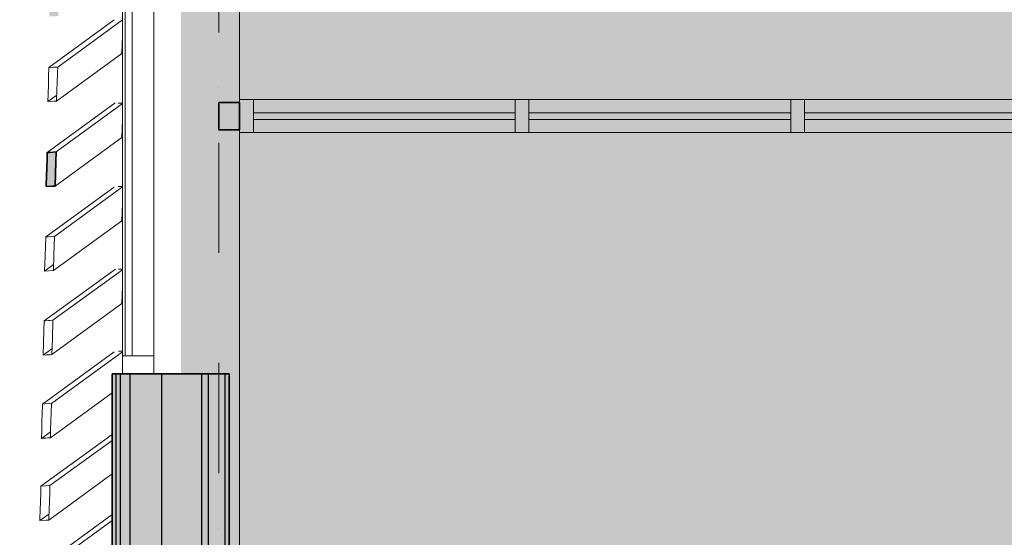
# Model space of a CAD drawing. Header units: millimetres. Extents: x -2530 to 151695, y -8763 to 71774.
# Tile 33 of 217: x 31568 to 35141, y 22135 to 24015. Entities that reach past the tile are written whole.
import ezdxf

# ---------------------------------------------------------------- set-up
doc = ezdxf.new("R2010")
doc.units = ezdxf.units.MM
doc.linetypes.add('RR_Level', pattern=[800, 400, -200, 0, -200])
for name, color, linetype, lineweight in [('A-AREA-____-PATT', 32, 'Continuous', 9), ('A-GLAZ-CURT-MCUT', 52, 'Continuous', 13), ('A-GLAZ-CURT-OTLN', 52, 'Continuous', 13), ('A-GLAZ-CWMG-MCUT', 51, 'Continuous', 13), ('A-GLAZ-CWMG-OTLN', 51, 'Continuous', 13), ('A-WALL-____-MCUT', 113, 'Continuous', 35), ('A-WALL-____-OTLN', 113, 'Continuous', 18), ('A-WALL-____-PATT', 111, 'Continuous', 35), ('S-GRID-____-OTLN', 1, 'Continuous', 9)]:
    doc.layers.add(name, color=color, linetype=linetype, lineweight=lineweight)

# ---------------------------------------------------------------- blocks, each defined once
blk = doc.blocks.new('System Panel - HR__-556139-plot_V1 Copy 1')
at = {"layer": 'A-GLAZ-CURT-MCUT', "color": 250, "lineweight": 9}
for p, q in [((685, -22.5), (-685, -22.5)), ((-685, -22.5), (-685, -47.5)), ((685, -47.5), (685, -22.5)), ((-685, -47.5), (685, -47.5))]:
    blk.add_line(p, q, dxfattribs=at)
blk = doc.blocks.new('Rectangular Mullion - 65 x 114mm-464261-plot_V1 Copy 1')
at = {"layer": 'A-GLAZ-CWMG-OTLN', "color": 250, "lineweight": 9}
for p, q in [((31941.5, 25794.1), (31941.5, 27164.1)), ((32055.5, 25794.1), (32055.5, 27164.1))]:
    blk.add_line(p, q, dxfattribs=at)
blk = doc.blocks.new('Rectangular Mullion - 65 x 114mm-464267-plot_V1 Copy 1')
at = {"layer": 'A-GLAZ-CWMG-MCUT', "color": 250, "lineweight": 9}
for p, q in [((-65, 57), (0, 57)), ((-65, -57), (-65, 57)), ((0, 57), (0, -57)), ((0, -57), (-65, -57))]:
    blk.add_line(p, q, dxfattribs=at)
blk = doc.blocks.new('027_Gilde - ATC_FacadeModel_rvt-1-plot_V1 Copy 1')
at = {"layer": 'A-WALL-____-MCUT', "lineweight": 5}
h = blk.add_hatch(color=67, dxfattribs=at)
h.paths.add_polyline_path([(34756.3, 16920.8), (34812.6, 16920.8), (34812.6, 16946), (34692.6, 16945.3), (34692.6, 16920.8), (34756.3, 16920.8)])
h.paths.add_polyline_path([(34386.8, 16920.8), (34450, 16920.8), (34450, 16946), (34330, 16945.3), (34330, 16920.8), (34343.1, 16920.8)])
h.paths.add_polyline_path([(34048.7, 16920.8), (34104.9, 16920.8), (34104.9, 16946), (33984.9, 16945.3), (33984.9, 16920.8), (34048.7, 16920.8)])
h.paths.add_polyline_path([(33399, 16920.8), (33477.9, 16920.8), (33477.9, 16946), (33443.8, 16945.4), (33443.8, 16936.5), (33378.8, 16936.8), (33377.2, 16946), (33317.9, 16945.4), (33317.9, 16920.8)])
h.paths.add_polyline_path([(33112.7, 16920.8), (33175.3, 16920.8), (33175.3, 16946), (33015.3, 16945.4), (33015.3, 16920.8), (33100.3, 16920.8)])
h.paths.add_polyline_path([(32537.1, 16920.9), (32635.8, 16920.9), (32635.8, 16946), (32506.3, 16945.5), (32506.3, 16936.5), (32441.3, 16936.8), (32441.3, 16944), (32435.8, 16944), (32435.8, 16920.9), (32493, 16920.9)])
h.paths.add_polyline_path([(32366.5, 16920.9), (32381.9, 16921.8), (32381.9, 16944), (32181.9, 16942.9), (32181.9, 16920.9), (32288.1, 16920.9)])
h.paths.add_polyline_path([(31961.8, 16920.9), (32149.3, 16921.8), (32149.3, 16944), (32132.5, 16944), (32132.5, 16936.5), (32067.5, 16937.1), (32067.5, 16950.9), (31949.3, 16949.9), (31949.3, 16935.9), (31949.3, 16934.9), (31949.3, 16920.9), (31969.1, 16921.4)])
h.paths.add_polyline_path([(31875.8, 16925.3), (31905.8, 16925.4), (31904, 17125.6), (31875.8, 17125.6), (31875.8, 16925.3)])
h.paths.add_polyline_path([(31804.1, 17101), (31834.5, 17101.7), (31834.5, 17282), (31834.5, 17282), (31834.5, 17304.1), (31804.1, 17303.3), (31804.1, 17101)])
h.paths.add_polyline_path([(31732, 17275.2), (31763.1, 17277.2), (31763.1, 17483.5), (31732, 17481.4), (31732, 17275.2)])
h.paths.add_polyline_path([(31821.4, 17281.1), (31821.4, 17281.1), (31827.5, 17281.5)])
h.paths.add_polyline_path([(31662.1, 17465.4), (31694.2, 17469.1), (31694.2, 17678.9), (31662.1, 17675.3), (31662.1, 17468.1)])
h.paths.add_polyline_path([(31605.4, 17684.6), (31638.5, 17689.3), (31638.5, 17900.7), (31605.4, 17895.9), (31605.4, 17688)])
h.paths.add_polyline_path([(31568.4, 18172.9), (31602.2, 18180), (31602.2, 18389.2), (31568.4, 18383.9), (31568.4, 18174.8)])
h.paths.add_polyline_path([(31573.1, 18421.7), (31606.8, 18426.9), (31606.8, 18637.7), (31573.1, 18632.6), (31573.1, 18423.6)])
h.paths.add_polyline_path([(31574.3, 18666.2), (31608, 18670.7), (31612.6, 18881.6), (31581.2, 18877.7), (31574.4, 18670.3)])
h.paths.add_polyline_path([(31598.7, 19939.3), (31631.9, 19942.7), (31636.6, 20110.8), (31604.1, 20107.5), (31598.7, 19939.3)])
h.paths.add_polyline_path([(31603.7, 20202.5), (31636.8, 20205.8), (31641.4, 20373.7), (31609.1, 20370.5), (31604.1, 20216.9)])
h.paths.add_polyline_path([(31619.1, 21019.9), (31651.9, 21022.8), (31656.5, 21190.1), (31624.6, 21187.2), (31619.3, 21025.5)])
h.paths.add_polyline_path([(31636.1, 21900.1), (31668.5, 21902.6), (31671.5, 22027.5), (31640.1, 22025), (31636.1, 21902.6)])
h.paths.add_polyline_path([(31664.5, 23408.6), (31696.6, 23410.5), (31699.5, 23534.5), (31668.6, 23532.7), (31664.6, 23408.9)])
h.paths.add_polyline_path([(31676.2, 24026.7), (31708, 24028.3), (31710.9, 24152.1), (31680.2, 24150.5), (31676.2, 24026.7)])
h.paths.add_polyline_path([(31687.8, 24644.9), (31719.5, 24646.3), (31721.5, 24769.7), (31691.8, 24768.3), (31687.8, 24644.9)])
h.paths.add_polyline_path([(31705.1, 25560.4), (31736.5, 25562.8), (31739.4, 25684.4), (31709.1, 25683.4), (31705.1, 25560.4)])
h.paths.add_polyline_path([(31716.3, 26156.9), (31747.6, 26157.8), (31750.4, 26280.5), (31720.3, 26279.6), (31716.3, 26157.2)])
h.paths.add_polyline_path([(31721.2, 26429.6), (31752.3, 26430.3), (31756.9, 26593.7), (31726.4, 26593), (31721.2, 26430.3)])
h.paths.add_polyline_path([(31732, 27004.6), (31763, 27005.2), (31766.8, 27168.2), (31737.2, 27167.6), (31732, 27004.6)])
h.paths.add_polyline_path([(31752.7, 28108.6), (31783.5, 28108.9), (31788.1, 28271.2), (31757.9, 28271), (31752.9, 28114.5)])
h.paths.add_polyline_path([(31757.7, 28375.2), (31788.5, 28375.4), (31793, 28537.6), (31762.9, 28537.4), (31757.7, 28375.2)])
h.paths.add_polyline_path([(31766.8, 28877.6), (31797.5, 28877.6), (31802.3, 29080.1), (31773.4, 29080), (31766.8, 28877.6)])
h.paths.add_polyline_path([(31802.3, 29133.8), (31807, 29336.1), (31778.1, 29334), (31773.4, 29133.9), (31802.3, 29133.8)])
h.paths.add_polyline_path([(31807, 29386.9), (31808.7, 29439.6), (31811.6, 29589.1), (31782.9, 29589.1), (31778.2, 29387), (31805.5, 29386.9)])
h.paths.add_polyline_path([(31811.6, 29637), (31813.5, 29695.7), (31816.2, 29839), (31787.6, 29839.1), (31782.9, 29637.1), (31811.5, 29637)])
h.paths.add_polyline_path([(31852.8, 31856.8), (31857.5, 32057.7), (31829.1, 32058.1), (31824.5, 31857.4), (31852.8, 31856.8)])
h.paths.add_polyline_path([(31857.5, 32105.5), (31862.1, 32306.3), (31833.7, 32306.6), (31829.1, 32106.1), (31853.3, 32105.6)])
h.paths.add_polyline_path([(31871.3, 32851.5), (31871.3, 32852.2), (31875.9, 33052), (31847.6, 33052.3), (31843, 32852.2), (31869.9, 32851.5)])
h.paths.add_polyline_path([(31875.9, 33100.1), (31880.5, 33300.6), (31852.3, 33301.1), (31847.7, 33100.8), (31875.9, 33100.1)])
h.paths.add_polyline_path([(31885.2, 33597.4), (31889.9, 33797.7), (31861.5, 33798), (31856.5, 33598.2), (31885.1, 33597.4)])
h.paths.add_polyline_path([(31889.7, 33846), (31889.8, 33846.9), (31895.4, 34046.3), (31866.2, 34046.7), (31861.6, 33846.8), (31887.1, 33846.1)])
h.paths.add_polyline_path([(31894.4, 34094.7), (31894.4, 34095.6), (31899, 34294.9), (31870.8, 34295.5), (31866.2, 34095.5), (31886.1, 34094.9)])
h.paths.add_polyline_path([(31899, 34343.3), (31899, 34344.2), (31903.7, 34543.5), (31875.4, 34543.9), (31869, 34344.2), (31894.9, 34343.4)])
h.paths.add_polyline_path([(31903.6, 34592), (31904, 34666.3), (31904, 34792.2), (31880.1, 34792.7), (31873.6, 34592.9), (31899.6, 34592.1)])
h.paths.add_polyline_path([(31904, 35338.3), (31904, 35538.4), (31893.9, 35538.2), (31888.9, 35338.7), (31900.9, 35338.4)])
h.paths.add_polyline_path([(31904, 35587), (31904, 35787.2), (31898.6, 35786.9), (31892.1, 35587.4), (31895, 35587.3)])
h.paths.add_polyline_path([(31904, 36084.6), (31902, 36106), (31902.8, 36084.6)])
h.paths.add_polyline_path([(31919.5, 36396.4), (31938, 36396.4), (31940.6, 36532.3), (31912.4, 36532.9), (31910.3, 36396.4), (31919, 36396.4)])
at = {"layer": 'A-WALL-____-OTLN'}
blk.add_hatch(color=47, dxfattribs=at).paths.add_polyline_path([(31919, 17136.8), (31919, 22729.1), (31904, 22729.1), (31904, 17136.8)])
at = {"layer": 'A-WALL-____-OTLN', "lineweight": 5}
blk.add_hatch(color=67, dxfattribs=at).paths.add_polyline_path([(31969, 17136.8), (31969, 22729.1), (31934, 22729.1), (31934, 17136.8), (31941.5, 17136.8)])
at = {"layer": 'A-WALL-____-PATT', "lineweight": 5}
for points in [[(31934, 17136.8), (31934, 22729.1), (31919, 22729.1), (31919, 17136.8)], [(31969, 17136.8), (32084, 17136.8), (32084, 22729.1), (31969, 22729.1), (31969, 17211.8)], [(32084, 17136.8), (32229, 17136.8), (32229, 22729.1), (32084, 22729.1), (32084, 17257)], [(32254, 17136.8), (32254, 22729.1), (32229, 22729.1), (32229, 17136.8)], [(32314, 17136.8), (32314, 22729.1), (32254, 22729.1), (32254, 17136.8), (32291.5, 17136.8)]]:
    blk.add_hatch(color=67, dxfattribs=at).paths.add_polyline_path(points)
h = blk.add_hatch(color=67, dxfattribs=at)
h.paths.add_polyline_path([(32314, 17136.8), (32329, 17136.8), (32329, 17286.8), (32314, 17286.8)])
h.paths.add_polyline_path([(32329, 17586.8), (32329, 20886.8), (32314, 20886.8), (32314, 17586.8)])
h.paths.add_polyline_path([(32314, 21186.8), (32329, 21186.8), (32329, 22729.1), (32314, 22729.1)])
at = {"layer": 'A-WALL-____-MCUT', "color": 130}
for p, q in [((31666.5, 23470.6), (31668, 23515.3)), ((31668, 23515.3), (31668.6, 23532.7)), ((31668.6, 23532.7), (31677.5, 23533.2)), ((31677.5, 23533.2), (31700.6, 23534.6)), ((31700.6, 23534.6), (31699.5, 23500.3)), ((31699.5, 23500.3), (31696.6, 23410.5)), ((31664.5, 23408.6), (31666, 23453.2)), ((31666, 23453.2), (31666.5, 23470.6)), ((31687.7, 23409.9), (31664.5, 23408.6)), ((31696.6, 23410.5), (31687.7, 23409.9)), ((31904, 22729.1), (31904, 17136.8)), ((32329, 22729.1), (31904, 22729.1)), ((32329, 17136.8), (32329, 22729.1))]:
    blk.add_line(p, q, dxfattribs=at)
at = {"layer": 'A-WALL-____-MCUT', "color": 170, "lineweight": 25}
for p, q in [((31919, 17136.8), (31919, 22729.1)), ((31934, 17136.8), (31934, 22729.1)), ((31969, 17136.8), (31969, 22729.1)), ((32084, 17136.8), (32084, 22729.1)), ((32229, 17136.8), (32229, 22729.1)), ((32254, 17136.8), (32254, 22729.1)), ((32314, 17136.8), (32314, 22729.1))]:
    blk.add_line(p, q, dxfattribs=at)
at = {"layer": 'A-WALL-____-OTLN', "color": 210}
for p, q in [((32366.5, 24636.8), (32366.5, 23724.8)), ((31911.6, 24014.1), (31674.4, 23841.2)), ((31911.6, 24014.1), (31674.4, 23841.2)), ((31706.3, 23843), (31941.5, 24014.4)), ((31941.5, 23953.7), (31939.5, 23891.9)), ((31702.3, 23719), (31939.5, 23891.9)), ((31673.2, 23806.4), (31674.4, 23841.2)), ((31678.9, 23841.5), (31674.4, 23841.2)), ((31690.3, 23842.1), (31678.9, 23841.5)), ((31690.3, 23842.1), (31694.8, 23842.4)), ((31706.3, 23843), (31694.8, 23842.4)), ((31706.3, 23843), (31705.7, 23825.8)), ((31672.4, 23779.2), (31673.2, 23806.4)), ((31704.3, 23781), (31705.7, 23825.8)), ((31671.2, 23744.4), (31672.4, 23779.2)), ((31702.3, 23719), (31703.7, 23763.9)), ((31704.3, 23781), (31703.7, 23763.9)), ((31671.2, 23744.4), (31670.4, 23717.3)), ((31703, 23741), (31670.4, 23717.3)), ((31703, 23741), (31670.4, 23717.3)), ((31915.3, 23712.5), (31668.6, 23532.7)), ((31670.4, 23717.3), (31693.4, 23718.5)), ((31702.3, 23719), (31693.4, 23718.5)), ((31700.6, 23534.6), (31941.5, 23710.2)), ((31925.5, 23712.2), (31941.5, 23711.7)), ((31941.5, 23649.5), (31939.5, 23587.5)), ((31939.5, 23587.5), (31941.5, 23649.4)), ((31696.6, 23410.5), (31939.5, 23587.5)), ((32366.5, 23604.8), (32366.5, 21674.8)), ((31668, 23515.3), (31666.5, 23470.6)), ((31668, 23515.3), (31668.6, 23532.7)), ((31677.5, 23533.2), (31668.6, 23532.7)), ((31700.6, 23534.6), (31677.5, 23533.2)), ((31700.6, 23534.6), (31699.5, 23500.3)), ((31696.6, 23410.5), (31699.5, 23500.3)), ((31666, 23453.2), (31664.5, 23408.6)), ((31666.5, 23470.6), (31666, 23453.2)), ((31911.4, 23406.9), (31662.8, 23225.7)), ((31911.4, 23406.9), (31662.8, 23225.7)), ((31664.5, 23408.6), (31687.7, 23409.9)), ((31696.6, 23410.5), (31687.7, 23409.9)), ((31941.5, 23407.4), (31694.9, 23227.7)), ((31941.5, 23407.4), (31694.9, 23227.7)), ((31941.5, 23409), (31926.2, 23409.5)), ((31941.5, 23346.7), (31939.5, 23284.6)), ((31690.8, 23103.4), (31939.5, 23284.6)), ((31660.5, 23155.8), (31662.8, 23225.7)), ((31671.8, 23226.3), (31662.8, 23225.7)), ((31694.9, 23227.7), (31671.8, 23226.3)), ((31692.6, 23159), (31694.9, 23227.7)), ((31660.5, 23155.8), (31658.7, 23101.4)), ((31690.8, 23103.4), (31692.6, 23159)), ((31691.6, 23125.3), (31658.7, 23101.4)), ((31915.5, 23109.2), (31657, 22920.9)), ((31658.7, 23101.4), (31672.9, 23102.3)), ((31690.8, 23103.4), (31672.9, 23102.3)), ((31941.5, 23106.8), (31689.2, 22923)), ((31941.5, 23106.8), (31689.2, 22923)), ((31926.8, 23108.8), (31929.5, 23108.8)), ((31941.5, 23108.4), (31929.5, 23108.8)), ((31941.5, 23046), (31939.5, 22983.8)), ((31685.2, 22798.5), (31939.5, 22983.8)), ((31939.5, 22983.8), (31685.2, 22798.5)), ((31657, 22920.9), (31655.9, 22885.9)), ((31661.5, 22921.2), (31657, 22920.9)), ((31673.1, 22921.9), (31661.5, 22921.2)), ((31673.1, 22921.9), (31677.6, 22922.2)), ((31689.2, 22923), (31677.6, 22922.2)), ((31687, 22854.1), (31689.2, 22923)), ((31655.9, 22885.9), (31653, 22796.4)), ((31685.2, 22798.5), (31687, 22854.1)), ((31911.2, 22808.2), (31651.3, 22618.8)), ((31911.2, 22808.2), (31651.3, 22618.8)), ((31685.9, 22820.4), (31653, 22796.4)), ((31653, 22796.4), (31664.6, 22797.1)), ((31664.6, 22797.1), (31669.1, 22797.4)), ((31669.1, 22797.4), (31680.7, 22798.2)), ((31680.7, 22798.2), (31685.2, 22798.5)), ((31941.5, 22809), (31683.6, 22621)), ((31941.5, 22809), (31683.6, 22621)), ((31941.5, 22810.5), (31927.4, 22810.9)), ((31941.5, 22748), (31940.9, 22729.1)), ((31679.6, 22496.4), (31904, 22659.9)), ((31650.2, 22583.7), (31651.3, 22618.8)), ((31660.4, 22619.4), (31651.3, 22618.8)), ((31683.6, 22621), (31660.4, 22619.4)), ((31682.5, 22586.6), (31683.6, 22621)), ((31649.3, 22556.4), (31650.2, 22583.7)), ((31681.6, 22558.7), (31682.5, 22586.6)), ((31648.2, 22521.4), (31649.3, 22556.4)), ((31680.5, 22524.2), (31681.6, 22558.7)), ((31648.2, 22521.4), (31647.3, 22494.1)), ((31680.3, 22518.2), (31647.3, 22494.1)), ((31679.6, 22496.4), (31680.5, 22524.2)), ((31904, 22508.2), (31645.7, 22320)), ((31904, 22508.2), (31645.7, 22320)), ((31647.3, 22494.1), (31654.4, 22494.6)), ((31663.4, 22495.2), (31654.4, 22494.6)), ((31663.4, 22495.2), (31670.6, 22495.7)), ((31679.6, 22496.4), (31670.6, 22495.7)), ((31678.1, 22322.4), (31904, 22487)), ((31904, 22487), (31678.1, 22322.4)), ((31674, 22197.6), (31904, 22365.1)), ((31645.1, 22302.4), (31643.7, 22257.6)), ((31645.1, 22302.4), (31645.7, 22320)), ((31663.7, 22321.3), (31645.7, 22320)), ((31678.1, 22322.4), (31663.7, 22321.3)), ((31676, 22260), (31677.5, 22305.1)), ((31677.5, 22305.1), (31678.1, 22322.4)), ((31643.1, 22240), (31641.6, 22195.2)), ((31643.7, 22257.6), (31643.1, 22240)), ((31674, 22197.6), (31675.5, 22242.7)), ((31676, 22260), (31675.5, 22242.7)), ((31904, 22217.4), (31640.1, 22025.1)), ((31674.7, 22219.3), (31641.6, 22195.2)), ((31641.6, 22195.2), (31665, 22196.9)), ((31674, 22197.6), (31665, 22196.9)), ((31672.6, 22027.6), (31904, 22196.2))]:
    blk.add_line(p, q, dxfattribs=at)
at = {"layer": 'A-GLAZ-CURT-OTLN', "color": 210, "lineweight": 18, "rotation": 270.0000000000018}
blk.add_blockref('System Panel - HR__-556139-plot_V1 Copy 1', (31998.5, 23479.1), dxfattribs=at)
at = {"layer": 'A-GLAZ-CWMG-OTLN', "color": 210, "lineweight": 18}
blk.add_blockref('Rectangular Mullion - 65 x 114mm-464261-plot_V1 Copy 1', (0, -3000), dxfattribs=at)
at = {"layer": 'A-GLAZ-CWMG-OTLN', "color": 210, "lineweight": 18, "extrusion": (0, 0, -1), "rotation": 269.9999999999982}
blk.add_blockref('Rectangular Mullion - 65 x 114mm-464267-plot_V1 Copy 1', (-31998.5, 22729.1), dxfattribs=at)
blk = doc.blocks.new('NLRS_21_CWP_UN_system_panel_GEN - oz_glas-6173877-plot_V1 Copy 1')
at = {"layer": 'A-GLAZ-CURT-OTLN'}
blk.add_hatch(color=127, dxfattribs=at).paths.add_polyline_path([(475, 12.5), (-475, 11.9), (-475, -12.5), (475, -12.5)])
at = {"layer": 'A-GLAZ-CURT-MCUT'}
for p, q in [((475, 12.5), (-475, 12.5)), ((-475, 12.5), (-475, -12.5)), ((475, -12.5), (475, 12.5)), ((-475, -12.5), (475, -12.5))]:
    blk.add_line(p, q, dxfattribs=at)
blk = doc.blocks.new('NLRS_21_CWM_UN_rechthoek_GEN - 67x114-6173879-plot_V1 Copy 1')
at = {"layer": 'A-GLAZ-CWMG-OTLN'}
blk.add_hatch(color=127, dxfattribs=at).paths.add_polyline_path([(-50, 60), (-50, -60), (0, -60), (0, 60)])
at = {"layer": 'A-GLAZ-CWMG-MCUT'}
for p, q in [((0, 60), (-50, 60)), ((-50, 60), (-50, -60)), ((0, -60), (0, 60)), ((-50, -60), (0, -60))]:
    blk.add_line(p, q, dxfattribs=at)
blk = doc.blocks.new('NLRS_21_CWM_UN_rechthoek_GEN - 67x114-V8-plot_V1 Copy 1')
at = {"layer": 'A-GLAZ-CWMG-OTLN'}
blk.add_hatch(color=127, dxfattribs=at).paths.add_polyline_path([(25, 60), (25, -60), (-25, -60), (-25, 60), (0, 60)])
at = {"layer": 'A-GLAZ-CWMG-MCUT'}
for p, q in [((-25, 60), (25, 60)), ((-25, -60), (-25, 60)), ((25, 60), (25, -60)), ((25, -60), (-25, -60))]:
    blk.add_line(p, q, dxfattribs=at)
blk = doc.blocks.new('NLRS_21_CWM_UN_rechthoek_GEN - 67x114-V73-plot_V1 Copy 1')
at = {"layer": 'A-GLAZ-CWMG-OTLN'}
for p, q in [((138590.9, 26087.5), (139508.6, 26333.3)), ((138622, 25971.6), (139539.6, 26217.4))]:
    blk.add_line(p, q, dxfattribs=at)
blk = doc.blocks.new('NLRS_21_CWM_UN_rechthoek_GEN - 67x114-5968266-plot_V1 Copy 1')
at = {"layer": 'A-GLAZ-CWMG-OTLN'}
for p, q in [((116650, 28607), (115700, 28607)), ((116650, 28487), (115700, 28487))]:
    blk.add_line(p, q, dxfattribs=at)

msp = doc.modelspace()

# ---------------------------------------------------------------- hatches: boundary and pattern name
at = {"layer": 'A-AREA-____-PATT', "transparency": 33554509}
for points in [[(32291.4834, 23664.7966), (32291.4834, 23714.7966), (32366.4834, 23714.7966), (32366.4834, 23724.7966), (32416.4834, 23724.7966), (32416.4834, 23677.2966), (33366.4834, 23677.2966), (33366.4834, 23724.7966), (33416.4834, 23724.7966), (33416.4834, 23677.2966), (34366.4834, 23677.2966), (34366.4834, 23724.7966), (34416.4834, 23724.7966), (34416.4834, 23677.2966), (35366.4834, 23677.2966), (35366.4834, 23724.7966), (35416.4834, 23724.7966), (35416.4834, 23677.2966), (36366.4834, 23677.2966), (36366.4834, 23724.7966), (36416.4834, 23724.7966), (36416.4834, 23677.2966), (36645.3265, 23677.2966), (36645.3265, 29298.6992), (32328.9813, 28142.138), (32328.9813, 27229.147), (32153.9834, 27229.147), (32153.9834, 26220), (32366.4834, 26220), (32366.4834, 26194.6), (32153.9834, 26194.6), (32153.9834, 25729.147), (32328.9813, 25729.147), (32328.9813, 24936.7966), (32591.4834, 24936.7966), (32591.4834, 24636.7966), (32328.9813, 24636.7966), (32328.9813, 24229.147), (32153.9834, 24229.147), (32153.9834, 23664.7966), (32240.8476, 23664.7966)], [(47216.4834, 17149.0882), (47215.1113, 17286.7966), (47141.4834, 17286.7966), (47141.4834, 17586.7966), (47216.4834, 17586.7966), (47216.4834, 21664.7966), (47366.4834, 21664.7966), (47366.4834, 21674.7966), (47416.4834, 21674.7966), (47416.4834, 21627.2966), (48366.4834, 21627.2966), (48366.4834, 21674.7966), (48416.4834, 21674.7966), (48416.4834, 21627.2966), (49366.4834, 21627.2966), (49366.4834, 21674.7966), (49416.4834, 21674.7966), (49416.4834, 21627.2966), (49782.4834, 21627.2966), (49782.4834, 21674.7966), (49832.4834, 21674.7966), (49832.4834, 21614.7966), (50866.4834, 21614.7966), (50866.4834, 21674.7966), (50916.4834, 21674.7966), (50916.4834, 21627.2966), (51166.4834, 21627.2966), (51166.4834, 21674.7966), (51216.4834, 21674.7966), (51216.4834, 21614.7966), (52250.4834, 21614.7966), (52250.4834, 21674.7966), (52300.4834, 21674.7966), (52300.4834, 21627.2966), (52366.4834, 21627.2966), (52366.4834, 21674.7966), (52416.4834, 21674.7966), (52416.4834, 21627.2966), (53366.4834, 21627.2966), (53366.4834, 21674.7966), (53416.4834, 21674.7966), (53416.4834, 21627.2966), (54366.4834, 21627.2966), (54366.4834, 21674.7966), (54416.4834, 21674.7966), (54416.4834, 21627.2966), (54666.4834, 21627.2966), (54666.4834, 21674.7966), (54716.4834, 21674.7966), (54716.4834, 21664.7966), (54791.4834, 21664.7966), (54791.4834, 23664.7966), (54716.4834, 23664.7966), (54716.4834, 27161.7966), (54791.4834, 27161.7966), (54791.4834, 27227.2966), (54491.4834, 27227.2966), (54491.4834, 27179.7966), (54441.4834, 27179.7966), (54441.4834, 27227.2966), (53491.4834, 27227.2966), (53491.4834, 27179.7966), (53441.4834, 27179.7966), (53441.4834, 27227.2966), (52491.4834, 27227.2966), (52491.4834, 27179.7966), (52441.4834, 27179.7966), (52440.5509, 26936.7966), (52141.4834, 26936.7966), (52141.4834, 27179.7966), (52091.4834, 27179.7966), (52091.4834, 27227.2966), (51366.4834, 27227.2966), (51366.4834, 27179.7966), (51316.4834, 27179.7966), (51316.4834, 27227.2966), (50366.4834, 27227.2966), (50366.4834, 27179.7966), (50316.4834, 27179.7966), (50316.4834, 27227.2966), (49366.4834, 27227.2966), (49366.4834, 27179.7966), (49316.4834, 27179.7966), (49316.4834, 27227.2966), (48366.4834, 27227.2966), (48366.4834, 27179.7966), (48316.4834, 27179.7966), (48316.4834, 27227.2966), (47441.4834, 27227.2966), (47441.4834, 26936.7966), (47366.4834, 26936.7966), (47366.4834, 23614.7966), (47216.4834, 23614.7966), (47216.4834, 23604.7966), (47166.4834, 23604.7966), (47166.4834, 23652.2966), (46216.4834, 23652.2966), (46216.4834, 23604.7966), (46166.4834, 23604.7966), (46166.4834, 23652.2966), (45216.4834, 23652.2966), (45216.4834, 23604.7966), (45166.4834, 23604.7966), (45166.4834, 23664.7966), (44132.4834, 23664.7966), (44132.4834, 23604.7966), (44082.4834, 23604.7966), (44082.4834, 23652.2966), (43802.9437, 23652.2966), (43802.9437, 23604.7966), (43752.9437, 23604.7966), (43752.9437, 23614.7966), (43602.9437, 23614.7966), (43602.9437, 27164.7966), (40977.9437, 27164.7966), (40977.9437, 23614.7966), (39716.4834, 23614.7966), (39716.4834, 23604.7966), (39666.4834, 23604.7966), (39666.4834, 23652.2966), (39416.4834, 23652.2966), (39416.4834, 23604.7966), (39366.4834, 23604.7966), (39366.4834, 23652.2966), (39208.4834, 23652.2966), (39208.4834, 23604.7966), (39158.4834, 23604.7966), (39158.4834, 23664.7966), (38124.4834, 23664.7966), (38124.4834, 23604.7966), (38074.4834, 23604.7966), (38074.4834, 23652.2966), (37416.4834, 23652.2966), (37416.4834, 23604.7966), (37366.4834, 23604.7966), (37366.4834, 23652.2966), (36416.4834, 23652.2966), (36416.4834, 23604.7966), (36366.4834, 23604.7966), (36366.4834, 23652.2966), (35416.4834, 23652.2966), (35416.4834, 23604.7966), (35366.4834, 23604.7966), (35366.4834, 23652.2966), (34416.4834, 23652.2966), (34416.4834, 23604.7966), (34366.4834, 23604.7966), (34366.4834, 23652.2966), (33416.4834, 23652.2966), (33416.4834, 23604.7966), (33366.4834, 23604.7966), (33366.4834, 23652.2966), (32416.4834, 23652.2966), (32416.4834, 23604.7966), (32366.4834, 23604.7966), (32366.4834, 23614.7966), (32291.4834, 23614.7966), (32291.4834, 23664.7966), (32153.9834, 23664.7966), (32153.9834, 22729.147), (32328.9813, 22729.147), (32328.9813, 21664.7966), (32366.4834, 21664.7966), (32366.4834, 21674.7966), (32416.4834, 21674.7966), (32416.4834, 21627.2966), (32666.4834, 21627.2966), (32666.4834, 21674.7966), (32716.4834, 21674.7966), (32716.4834, 21627.2966), (33666.4834, 21627.2966), (33666.4834, 21674.7966), (33716.4834, 21674.7966), (33716.4834, 21627.2966), (34666.4834, 21627.2966), (34666.4834, 21674.7966), (34716.4834, 21674.7966), (34716.4834, 21627.2966), (34782.4834, 21627.2966), (34782.4834, 21674.7966), (34832.4834, 21674.7966), (34832.4834, 21614.7966), (35866.4834, 21614.7966), (35866.4834, 21674.7966), (35916.4834, 21674.7966), (35916.4834, 21627.2966), (36166.4834, 21627.2966), (36166.4834, 21674.7966), (36216.4834, 21674.7966), (36216.4834, 21614.7966), (37250.4834, 21614.7966), (37250.4834, 21674.7966), (37300.4834, 21674.7966), (37300.4834, 21627.2966), (37666.4834, 21627.2966), (37666.4834, 21674.7966), (37716.4834, 21674.7966), (37716.4834, 21627.2966), (38666.4834, 21627.2966), (38666.4834, 21674.7966), (38716.4834, 21674.7966), (38716.4834, 21627.2966), (39666.4834, 21627.2966), (39666.4834, 21674.7966), (39716.4834, 21674.7966), (39716.4834, 21664.7966), (39866.4834, 21664.7966), (39866.4834, 17586.7966), (39941.4834, 17586.7966), (39941.1585, 17286.7966), (39866.4834, 17286.7966), (39866.4834, 17149.1918), (47141.4834, 17149.0892)]]:
    msp.add_hatch(color=254, dxfattribs=at).paths.add_polyline_path(points)
at = {"layer": 'A-WALL-____-PATT', "lineweight": 18}
h = msp.add_hatch(color=47, dxfattribs=at)
h.paths.add_polyline_path([(40877.9437, 23614.7966), (40977.9437, 23614.7966), (40977.9437, 23714.7966), (39716.4834, 23714.7966), (39716.4834, 23614.7966)])
h.paths.add_polyline_path([(32291.4834, 23614.7966), (32366.4834, 23614.7966), (32366.4834, 23714.7966), (32291.4834, 23714.7966)])

# ---------------------------------------------------------------- linework, layer by layer
at = {"layer": 'A-WALL-____-MCUT'}
for p, q in [((32366.4834, 23714.7966), (32291.4834, 23714.7966)), ((32291.4834, 23714.7966), (32291.4834, 23614.7966)), ((32366.4834, 23614.7966), (32366.4834, 23714.7966)), ((32291.4834, 23614.7966), (32366.4834, 23614.7966))]:
    msp.add_line(p, q, dxfattribs=at)
at = {"layer": 'S-GRID-____-OTLN', "linetype": 'RR_Level'}
msp.add_line((32291.4834, 70774.2271), (32291.4834, -6763.3674), dxfattribs=at)

# ---------------------------------------------------------------- block references
at = {"lineweight": 5}
msp.add_blockref('027_Gilde - ATC_FacadeModel_rvt-1-plot_V1 Copy 1', (0, 0), dxfattribs=at)
at = {"layer": 'A-GLAZ-CURT-OTLN'}
for p in [(32891.4834, 23664.7966), (33891.4834, 23664.7966), (34891.4834, 23664.7966)]:
    msp.add_blockref('NLRS_21_CWP_UN_system_panel_GEN - oz_glas-6173877-plot_V1 Copy 1', p, dxfattribs=at)
at = {"layer": 'A-GLAZ-CWMG-OTLN'}
for name, p, rotation in [('NLRS_21_CWM_UN_rechthoek_GEN - 67x114-V73-plot_V1 Copy 1', (173987.1449, 12935.6034), 165.0009053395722), ('NLRS_21_CWM_UN_rechthoek_GEN - 67x114-6173879-plot_V1 Copy 1', (32366.4834, 23664.7966), 180)]:
    msp.add_blockref(name, p, dxfattribs=dict(at, rotation=rotation))
at = {"layer": 'A-GLAZ-CWMG-OTLN', "extrusion": (0, 0, -1), "rotation": 180}
for p in [(-33391.4834, 23664.7966), (-34391.4834, 23664.7966)]:
    msp.add_blockref('NLRS_21_CWM_UN_rechthoek_GEN - 67x114-V8-plot_V1 Copy 1', p, dxfattribs=at)
at = {"layer": 'A-GLAZ-CWMG-OTLN'}
for p in [(-82283.5166, -4882.2034), (-81283.5166, -4882.2034)]:
    msp.add_blockref('NLRS_21_CWM_UN_rechthoek_GEN - 67x114-5968266-plot_V1 Copy 1', p, dxfattribs=at)

doc.saveas('drawing.dxf')
